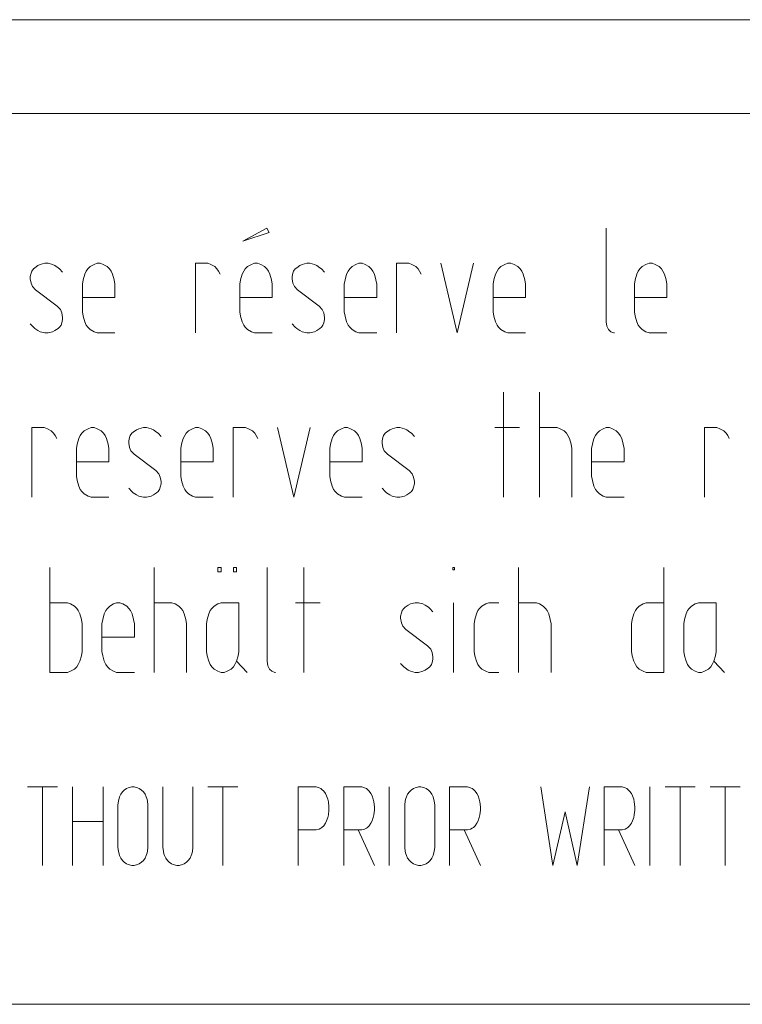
# Model space of a CAD drawing. Header units: millimetres. Extents: x 3 to 207, y 3 to 294.
# Tile 2 of 61: x 15 to 29, y 3 to 22. Entities that reach past the tile are written whole.
import ezdxf

# ---------------------------------------------------------------- set-up
doc = ezdxf.new("R2010")
doc.units = ezdxf.units.MM
doc.layers.add('1', color=7, linetype='CONTINUOUS', true_color=0xffffff)

msp = doc.modelspace()

# ---------------------------------------------------------------- linework, layer by layer
at = {"layer": '1', "color": 172, "linetype": 'Continuous', "lineweight": 18}
msp.add_line((5.014844, 21.793278), (30.014847, 21.793278), dxfattribs=at)
at = {"layer": '1', "color": 7, "linetype": 'Continuous', "lineweight": 18}
for p, q in [((3, 20.000221), (207, 20.000221)), ((105, 3), (3, 3))]:
    msp.add_line(p, q, dxfattribs=at)
at = {"layer": '1', "color": 7, "linetype": 'Continuous', "lineweight": 13}
for p, q in [((19.500021, 17.817265), (19.043179, 17.564632)), ((19.043179, 17.564632), (19.544231, 17.733053)), ((19.544231, 17.733053), (19.500021, 17.817265)), ((25.977602, 17.817265), (25.977602, 16.048843)), ((15.173285, 17.122528), (15.129074, 17.101475)), ((15.261706, 17.143581), (15.173285, 17.122528)), ((15.320653, 17.143581), (15.261706, 17.143581)), ((15.409074, 17.122528), (15.320653, 17.143581)), ((15.453284, 17.101475), (15.409074, 17.122528)), ((16.199705, 17.122528), (16.12602, 17.080421)), ((16.258654, 17.143581), (16.199705, 17.122528)), ((16.288126, 17.143581), (16.258654, 17.143581)), ((16.3176, 17.143581), (16.288126, 17.143581)), ((16.376547, 17.122528), (16.3176, 17.143581)), ((16.450232, 17.080421), (16.376547, 17.122528)), ((18.134653, 15.817265), (18.134653, 17.143581)), ((18.134653, 17.143581), (18.340969, 17.143581)), ((18.340969, 17.143581), (18.370443, 17.143581)), ((18.370443, 17.143581), (18.42939, 17.122528)), ((18.42939, 17.122528), (18.503075, 17.080421)), ((19.131599, 17.080421), (19.205284, 17.122528)), ((19.205284, 17.122528), (19.264233, 17.143581)), ((19.264233, 17.143581), (19.323179, 17.143581)), ((19.323179, 17.143581), (19.382126, 17.122528)), ((19.382126, 17.122528), (19.455811, 17.080421)), ((20.172758, 17.122528), (20.128548, 17.101475)), ((20.261181, 17.143581), (20.172758, 17.122528)), ((20.320127, 17.143581), (20.261181, 17.143581)), ((20.408548, 17.122528), (20.320127, 17.143581)), ((20.452759, 17.101475), (20.408548, 17.122528)), ((21.199179, 17.122528), (21.125496, 17.080421)), ((21.258127, 17.143581), (21.199179, 17.122528)), ((21.287601, 17.143581), (21.258127, 17.143581)), ((21.317074, 17.143581), (21.287601, 17.143581)), ((21.376022, 17.122528), (21.317074, 17.143581)), ((21.449705, 17.080421), (21.376022, 17.122528)), ((21.975075, 15.817265), (21.975075, 17.143581)), ((21.975075, 17.143581), (22.181391, 17.143581)), ((22.181391, 17.143581), (22.210865, 17.143581)), ((22.210865, 17.143581), (22.269812, 17.122528)), ((22.269812, 17.122528), (22.343494, 17.080421)), ((22.824654, 17.143581), (23.134127, 15.817265)), ((23.134127, 15.817265), (23.443602, 17.143581)), ((24.042652, 17.122528), (23.968969, 17.080421)), ((24.101599, 17.143581), (24.042652, 17.122528)), ((24.131073, 17.143581), (24.101599, 17.143581)), ((24.160547, 17.143581), (24.131073, 17.143581)), ((24.219494, 17.122528), (24.160547, 17.143581)), ((24.293179, 17.080421), (24.219494, 17.122528)), ((26.738758, 17.122528), (26.665073, 17.080421)), ((26.797707, 17.143581), (26.738758, 17.122528)), ((26.827179, 17.143581), (26.797707, 17.143581)), ((26.856653, 17.143581), (26.827179, 17.143581)), ((26.915602, 17.122528), (26.856653, 17.143581)), ((26.989285, 17.080421), (26.915602, 17.122528)), ((14.996443, 16.954107), (14.981707, 16.890949)), ((15.01118, 16.996212), (14.996443, 16.954107)), ((15.040653, 17.038317), (15.01118, 16.996212)), ((15.070127, 17.05937), (15.040653, 17.038317)), ((15.129074, 17.101475), (15.070127, 17.05937)), ((15.512232, 17.05937), (15.453284, 17.101475)), ((15.541705, 17.038317), (15.512232, 17.05937)), ((15.600653, 16.975159), (15.541705, 17.038317)), ((16.022863, 16.933054), (15.99339, 16.827791)), ((16.052338, 16.996212), (16.022863, 16.933054)), ((16.08181, 17.038317), (16.052338, 16.996212)), ((16.12602, 17.080421), (16.08181, 17.038317)), ((16.494442, 17.038317), (16.450232, 17.080421)), ((16.523916, 16.996212), (16.494442, 17.038317)), ((16.553389, 16.933054), (16.523916, 16.996212)), ((16.582863, 16.827791), (16.553389, 16.933054)), ((18.503075, 17.080421), (18.547285, 17.038317)), ((18.547285, 17.038317), (18.576757, 16.996212)), ((18.576757, 16.996212), (18.606232, 16.933054)), ((18.998968, 16.827791), (19.028442, 16.933054)), ((19.028442, 16.933054), (19.057917, 16.996212)), ((19.057917, 16.996212), (19.087389, 17.038317)), ((19.087389, 17.038317), (19.131599, 17.080421)), ((19.455811, 17.080421), (19.500021, 17.038317)), ((19.500021, 17.038317), (19.529495, 16.996212)), ((19.529495, 16.996212), (19.558968, 16.933054)), ((19.558968, 16.933054), (19.588442, 16.827791)), ((19.995916, 16.954107), (19.981178, 16.890949)), ((20.010653, 16.996212), (19.995916, 16.954107)), ((20.040127, 17.038317), (20.010653, 16.996212)), ((20.069599, 17.05937), (20.040127, 17.038317)), ((20.128548, 17.101475), (20.069599, 17.05937)), ((20.511705, 17.05937), (20.452759, 17.101475)), ((20.54118, 17.038317), (20.511705, 17.05937)), ((20.600126, 16.975159), (20.54118, 17.038317)), ((21.022337, 16.933054), (20.992865, 16.827791)), ((21.051811, 16.996212), (21.022337, 16.933054)), ((21.081285, 17.038317), (21.051811, 16.996212)), ((21.125496, 17.080421), (21.081285, 17.038317)), ((21.493916, 17.038317), (21.449705, 17.080421)), ((21.52339, 16.996212), (21.493916, 17.038317)), ((21.552864, 16.933054), (21.52339, 16.996212)), ((21.582336, 16.827791), (21.552864, 16.933054)), ((22.343494, 17.080421), (22.387707, 17.038317)), ((22.387707, 17.038317), (22.417181, 16.996212)), ((22.417181, 16.996212), (22.446653, 16.933054)), ((23.86581, 16.933054), (23.836336, 16.827791)), ((23.895285, 16.996212), (23.86581, 16.933054)), ((23.924757, 17.038317), (23.895285, 16.996212)), ((23.968969, 17.080421), (23.924757, 17.038317)), ((24.337391, 17.038317), (24.293179, 17.080421)), ((24.366865, 16.996212), (24.337391, 17.038317)), ((24.396339, 16.933054), (24.366865, 16.996212)), ((24.425812, 16.827791), (24.396339, 16.933054)), ((26.561916, 16.933054), (26.532444, 16.827791)), ((26.591391, 16.996212), (26.561916, 16.933054)), ((26.620865, 17.038317), (26.591391, 16.996212)), ((26.665073, 17.080421), (26.620865, 17.038317)), ((27.033495, 17.038317), (26.989285, 17.080421)), ((27.062969, 16.996212), (27.033495, 17.038317)), ((27.092443, 16.933054), (27.062969, 16.996212)), ((27.121916, 16.827791), (27.092443, 16.933054)), ((14.981707, 16.890949), (14.981707, 16.848843)), ((14.981707, 16.848843), (14.996443, 16.764633)), ((14.996443, 16.764633), (15.025917, 16.701475)), ((15.99339, 16.827791), (15.978653, 16.74358)), ((15.978653, 16.74358), (15.978653, 16.701475)), ((16.597599, 16.74358), (16.582863, 16.827791)), ((16.597599, 16.701475), (16.597599, 16.74358)), ((18.984232, 16.74358), (18.998968, 16.827791)), ((18.984232, 16.217264), (18.984232, 16.74358)), ((19.588442, 16.827791), (19.603178, 16.74358)), ((19.603178, 16.74358), (19.603178, 16.49095)), ((19.981178, 16.890949), (19.981178, 16.848843)), ((19.981178, 16.848843), (19.995916, 16.764633)), ((19.995916, 16.764633), (20.025389, 16.701475)), ((20.992865, 16.827791), (20.978127, 16.74358)), ((20.978127, 16.74358), (20.978127, 16.701475)), ((21.597075, 16.74358), (21.582336, 16.827791)), ((21.597075, 16.701475), (21.597075, 16.74358)), ((23.836336, 16.827791), (23.821602, 16.74358)), ((23.821602, 16.74358), (23.821602, 16.701475)), ((24.440548, 16.74358), (24.425812, 16.827791)), ((24.440548, 16.701475), (24.440548, 16.74358)), ((26.532444, 16.827791), (26.517706, 16.74358)), ((26.517706, 16.74358), (26.517706, 16.701475)), ((27.136652, 16.74358), (27.121916, 16.827791)), ((27.136652, 16.701475), (27.136652, 16.74358)), ((15.025917, 16.701475), (15.084864, 16.638317)), ((15.084864, 16.638317), (15.497495, 16.322527)), ((15.978653, 16.701475), (15.978653, 16.259369)), ((16.597599, 16.49095), (16.597599, 16.701475)), ((20.025389, 16.701475), (20.084337, 16.638317)), ((20.084337, 16.638317), (20.496969, 16.322527)), ((20.978127, 16.701475), (20.978127, 16.259369)), ((21.597075, 16.49095), (21.597075, 16.701475)), ((23.821602, 16.701475), (23.821602, 16.259369)), ((24.440548, 16.49095), (24.440548, 16.701475)), ((26.517706, 16.701475), (26.517706, 16.259369)), ((27.136652, 16.49095), (27.136652, 16.701475)), ((15.978653, 16.49095), (16.597599, 16.49095)), ((19.603178, 16.49095), (18.984232, 16.49095)), ((20.978127, 16.49095), (21.597075, 16.49095)), ((23.821602, 16.49095), (24.440548, 16.49095)), ((26.517706, 16.49095), (27.136652, 16.49095)), ((15.497495, 16.322527), (15.556442, 16.259369)), ((15.556442, 16.259369), (15.585917, 16.196213)), ((15.585917, 16.196213), (15.600653, 16.112001)), ((15.978653, 16.259369), (15.978653, 16.217264)), ((15.978653, 16.217264), (15.99339, 16.133055)), ((18.998968, 16.133055), (18.984232, 16.217264)), ((20.496969, 16.322527), (20.555916, 16.259369)), ((20.555916, 16.259369), (20.58539, 16.196213)), ((20.58539, 16.196213), (20.600126, 16.112001)), ((20.978127, 16.259369), (20.978127, 16.217264)), ((20.978127, 16.217264), (20.992865, 16.133055)), ((23.821602, 16.259369), (23.821602, 16.217264)), ((23.821602, 16.217264), (23.836336, 16.133055)), ((26.517706, 16.259369), (26.517706, 16.217264)), ((26.517706, 16.217264), (26.532444, 16.133055)), ((15.040653, 15.922527), (14.981707, 15.985685)), ((15.585917, 16.006739), (15.571179, 15.964633)), ((15.600653, 16.069895), (15.585917, 16.006739)), ((15.600653, 16.112001), (15.600653, 16.069895)), ((15.99339, 16.133055), (16.022863, 16.02779)), ((16.022863, 16.02779), (16.052338, 15.964633)), ((19.028442, 16.02779), (18.998968, 16.133055)), ((19.057917, 15.964633), (19.028442, 16.02779)), ((20.040127, 15.922527), (19.981178, 15.985685)), ((20.58539, 16.006739), (20.570654, 15.964633)), ((20.600126, 16.069895), (20.58539, 16.006739)), ((20.600126, 16.112001), (20.600126, 16.069895)), ((20.992865, 16.133055), (21.022337, 16.02779)), ((21.022337, 16.02779), (21.051811, 15.964633)), ((23.836336, 16.133055), (23.86581, 16.02779)), ((23.86581, 16.02779), (23.895285, 15.964633)), ((25.977602, 16.048843), (25.977602, 16.02779)), ((25.977602, 16.02779), (25.992336, 15.943581)), ((26.532444, 16.133055), (26.561916, 16.02779)), ((26.561916, 16.02779), (26.591391, 15.964633)), ((15.070127, 15.901474), (15.040653, 15.922527)), ((15.129074, 15.859369), (15.070127, 15.901474)), ((15.173285, 15.838317), (15.129074, 15.859369)), ((15.261706, 15.817265), (15.173285, 15.838317)), ((15.320653, 15.817265), (15.261706, 15.817265)), ((15.409074, 15.838317), (15.320653, 15.817265)), ((15.453284, 15.859369), (15.409074, 15.838317)), ((15.512232, 15.901474), (15.453284, 15.859369)), ((15.541705, 15.922527), (15.512232, 15.901474)), ((15.571179, 15.964633), (15.541705, 15.922527)), ((16.052338, 15.964633), (16.08181, 15.922527)), ((16.08181, 15.922527), (16.12602, 15.880423)), ((16.12602, 15.880423), (16.199705, 15.838317)), ((16.199705, 15.838317), (16.258654, 15.817265)), ((16.258654, 15.817265), (16.288126, 15.817265)), ((16.288126, 15.817265), (16.597599, 15.817265)), ((19.087389, 15.922527), (19.057917, 15.964633)), ((19.131599, 15.880423), (19.087389, 15.922527)), ((19.205284, 15.838317), (19.131599, 15.880423)), ((19.264233, 15.817265), (19.205284, 15.838317)), ((19.603178, 15.817265), (19.264233, 15.817265)), ((20.069599, 15.901474), (20.040127, 15.922527)), ((20.128548, 15.859369), (20.069599, 15.901474)), ((20.172758, 15.838317), (20.128548, 15.859369)), ((20.261181, 15.817265), (20.172758, 15.838317)), ((20.320127, 15.817265), (20.261181, 15.817265)), ((20.408548, 15.838317), (20.320127, 15.817265)), ((20.452759, 15.859369), (20.408548, 15.838317)), ((20.511705, 15.901474), (20.452759, 15.859369)), ((20.54118, 15.922527), (20.511705, 15.901474)), ((20.570654, 15.964633), (20.54118, 15.922527)), ((21.051811, 15.964633), (21.081285, 15.922527)), ((21.081285, 15.922527), (21.125496, 15.880423)), ((21.125496, 15.880423), (21.199179, 15.838317)), ((21.199179, 15.838317), (21.258127, 15.817265)), ((21.258127, 15.817265), (21.287601, 15.817265)), ((21.287601, 15.817265), (21.597075, 15.817265)), ((23.895285, 15.964633), (23.924757, 15.922527)), ((23.924757, 15.922527), (23.968969, 15.880423)), ((23.968969, 15.880423), (24.042652, 15.838317)), ((24.042652, 15.838317), (24.101599, 15.817265)), ((24.101599, 15.817265), (24.131073, 15.817265)), ((24.131073, 15.817265), (24.440548, 15.817265)), ((25.992336, 15.943581), (26.021811, 15.880423)), ((26.021811, 15.880423), (26.066023, 15.838317)), ((26.066023, 15.838317), (26.124969, 15.817265)), ((26.124969, 15.817265), (26.139706, 15.817265)), ((26.591391, 15.964633), (26.620865, 15.922527)), ((26.620865, 15.922527), (26.665073, 15.880423)), ((26.665073, 15.880423), (26.738758, 15.838317)), ((26.738758, 15.838317), (26.797707, 15.817265)), ((26.797707, 15.817265), (26.827179, 15.817265)), ((26.827179, 15.817265), (27.136652, 15.817265)), ((24.016628, 12.680959), (24.016628, 14.680959)), ((24.7041, 14.680959), (24.7041, 12.680959)), ((15.014627, 12.680959), (15.014627, 14.007275)), ((15.014627, 14.007275), (15.220942, 14.007275)), ((15.220942, 14.007275), (15.250416, 14.007275)), ((15.250416, 14.007275), (15.309363, 13.986221)), ((15.309363, 13.986221), (15.383047, 13.944116)), ((15.383047, 13.944116), (15.427258, 13.902011)), ((16.011574, 13.944116), (15.967363, 13.902011)), ((16.085258, 13.986221), (16.011574, 13.944116)), ((16.144205, 14.007275), (16.085258, 13.986221)), ((16.173679, 14.007275), (16.144205, 14.007275)), ((16.203152, 14.007275), (16.173679, 14.007275)), ((16.2621, 13.986221), (16.203152, 14.007275)), ((16.335783, 13.944116), (16.2621, 13.986221)), ((16.379993, 13.902011), (16.335783, 13.944116)), ((16.949574, 13.923064), (16.920099, 13.902011)), ((17.008522, 13.965169), (16.949574, 13.923064)), ((17.052732, 13.986221), (17.008522, 13.965169)), ((17.141153, 14.007275), (17.052732, 13.986221)), ((17.2001, 14.007275), (17.141153, 14.007275)), ((17.288521, 13.986221), (17.2001, 14.007275)), ((17.332731, 13.965169), (17.288521, 13.986221)), ((17.39168, 13.923064), (17.332731, 13.965169)), ((17.421152, 13.902011), (17.39168, 13.923064)), ((18.005468, 13.944116), (17.961258, 13.902011)), ((18.079153, 13.986221), (18.005468, 13.944116)), ((18.1381, 14.007275), (18.079153, 13.986221)), ((18.167574, 14.007275), (18.1381, 14.007275)), ((18.197048, 14.007275), (18.167574, 14.007275)), ((18.255995, 13.986221), (18.197048, 14.007275)), ((18.329679, 13.944116), (18.255995, 13.986221)), ((18.37389, 13.902011), (18.329679, 13.944116)), ((18.855047, 12.680959), (18.855047, 14.007275)), ((18.855047, 14.007275), (19.061363, 14.007275)), ((19.061363, 14.007275), (19.090837, 14.007275)), ((19.090837, 14.007275), (19.149784, 13.986221)), ((19.149784, 13.986221), (19.223469, 13.944116)), ((19.223469, 13.944116), (19.267679, 13.902011)), ((19.704626, 14.007275), (20.014101, 12.680959)), ((20.014101, 12.680959), (20.323574, 14.007275)), ((20.848942, 13.944116), (20.804731, 13.902011)), ((20.922626, 13.986221), (20.848942, 13.944116)), ((20.981573, 14.007275), (20.922626, 13.986221)), ((21.011047, 14.007275), (20.981573, 14.007275)), ((21.040522, 14.007275), (21.011047, 14.007275)), ((21.099468, 13.986221), (21.040522, 14.007275)), ((21.173153, 13.944116), (21.099468, 13.986221)), ((21.217363, 13.902011), (21.173153, 13.944116)), ((21.786942, 13.923064), (21.757469, 13.902011)), ((21.84589, 13.965169), (21.786942, 13.923064)), ((21.8901, 13.986221), (21.84589, 13.965169)), ((21.978521, 14.007275), (21.8901, 13.986221)), ((22.03747, 14.007275), (21.978521, 14.007275)), ((22.125891, 13.986221), (22.03747, 14.007275)), ((22.170099, 13.965169), (22.125891, 13.986221)), ((22.229048, 13.923064), (22.170099, 13.965169)), ((22.25852, 13.902011), (22.229048, 13.923064)), ((24.326099, 14.007275), (23.854521, 14.007275)), ((25.013575, 14.007275), (24.7041, 14.007275)), ((25.043049, 14.007275), (25.013575, 14.007275)), ((25.101995, 13.986221), (25.043049, 14.007275)), ((25.175678, 13.944116), (25.101995, 13.986221)), ((25.219891, 13.902011), (25.175678, 13.944116)), ((25.848415, 13.944116), (25.804207, 13.902011)), ((25.9221, 13.986221), (25.848415, 13.944116)), ((25.981049, 14.007275), (25.9221, 13.986221)), ((26.010521, 14.007275), (25.981049, 14.007275)), ((26.039995, 14.007275), (26.010521, 14.007275)), ((26.098942, 13.986221), (26.039995, 14.007275)), ((26.172625, 13.944116), (26.098942, 13.986221)), ((26.216837, 13.902011), (26.172625, 13.944116)), ((27.857048, 12.680959), (27.857048, 14.007275)), ((27.857048, 14.007275), (28.063362, 14.007275)), ((28.063362, 14.007275), (28.092836, 14.007275)), ((28.092836, 14.007275), (28.151783, 13.986221)), ((28.151783, 13.986221), (28.22547, 13.944116)), ((28.22547, 13.944116), (28.269678, 13.902011)), ((15.427258, 13.902011), (15.456732, 13.859906)), ((15.456732, 13.859906), (15.486205, 13.796747)), ((15.908416, 13.796747), (15.878942, 13.691485)), ((15.937889, 13.859906), (15.908416, 13.796747)), ((15.967363, 13.902011), (15.937889, 13.859906)), ((16.40947, 13.859906), (16.379993, 13.902011)), ((16.438942, 13.796747), (16.40947, 13.859906)), ((16.468416, 13.691485), (16.438942, 13.796747)), ((16.875889, 13.817801), (16.861153, 13.754642)), ((16.861153, 13.754642), (16.861153, 13.712537)), ((16.890625, 13.859906), (16.875889, 13.817801)), ((16.920099, 13.902011), (16.890625, 13.859906)), ((17.480101, 13.838854), (17.421152, 13.902011)), ((17.902311, 13.796747), (17.872837, 13.691485)), ((17.931784, 13.859906), (17.902311, 13.796747)), ((17.961258, 13.902011), (17.931784, 13.859906)), ((18.403362, 13.859906), (18.37389, 13.902011)), ((18.432837, 13.796747), (18.403362, 13.859906)), ((18.462311, 13.691485), (18.432837, 13.796747)), ((19.267679, 13.902011), (19.297152, 13.859906)), ((19.297152, 13.859906), (19.326628, 13.796747)), ((20.745785, 13.796747), (20.716311, 13.691485)), ((20.775259, 13.859906), (20.745785, 13.796747)), ((20.804731, 13.902011), (20.775259, 13.859906)), ((21.246838, 13.859906), (21.217363, 13.902011)), ((21.27631, 13.796747), (21.246838, 13.859906)), ((21.305784, 13.691485), (21.27631, 13.796747)), ((21.713259, 13.817801), (21.698521, 13.754642)), ((21.698521, 13.754642), (21.698521, 13.712537)), ((21.727995, 13.859906), (21.713259, 13.817801)), ((21.757469, 13.902011), (21.727995, 13.859906)), ((22.317469, 13.838854), (22.25852, 13.902011)), ((25.249365, 13.859906), (25.219891, 13.902011)), ((25.278837, 13.796747), (25.249365, 13.859906)), ((25.308311, 13.691485), (25.278837, 13.796747)), ((25.745258, 13.796747), (25.715786, 13.691485)), ((25.774733, 13.859906), (25.745258, 13.796747)), ((25.804207, 13.902011), (25.774733, 13.859906)), ((26.246311, 13.859906), (26.216837, 13.902011)), ((26.275785, 13.796747), (26.246311, 13.859906)), ((26.305258, 13.691485), (26.275785, 13.796747)), ((28.269678, 13.902011), (28.299152, 13.859906)), ((28.299152, 13.859906), (28.328627, 13.796747)), ((15.878942, 13.691485), (15.864205, 13.607274)), ((15.864205, 13.607274), (15.864205, 13.565168)), ((15.864205, 13.565168), (15.864205, 13.123064)), ((16.483152, 13.607274), (16.468416, 13.691485)), ((16.483152, 13.565168), (16.483152, 13.607274)), ((16.483152, 13.354643), (16.483152, 13.565168)), ((16.861153, 13.712537), (16.875889, 13.628327)), ((16.875889, 13.628327), (16.905363, 13.565168)), ((16.905363, 13.565168), (16.964312, 13.502011)), ((17.872837, 13.691485), (17.858101, 13.607274)), ((17.858101, 13.607274), (17.858101, 13.565168)), ((17.858101, 13.565168), (17.858101, 13.123064)), ((18.477047, 13.607274), (18.462311, 13.691485)), ((18.477047, 13.565168), (18.477047, 13.607274)), ((18.477047, 13.354643), (18.477047, 13.565168)), ((20.716311, 13.691485), (20.701574, 13.607274)), ((20.701574, 13.607274), (20.701574, 13.565168)), ((20.701574, 13.565168), (20.701574, 13.123064)), ((21.32052, 13.607274), (21.305784, 13.691485)), ((21.32052, 13.565168), (21.32052, 13.607274)), ((21.32052, 13.354643), (21.32052, 13.565168)), ((21.698521, 13.712537), (21.713259, 13.628327)), ((21.713259, 13.628327), (21.742733, 13.565168)), ((21.742733, 13.565168), (21.80168, 13.502011)), ((25.323048, 13.607274), (25.308311, 13.691485)), ((25.323048, 13.565168), (25.323048, 13.607274)), ((25.323048, 12.680959), (25.323048, 13.565168)), ((25.715786, 13.691485), (25.701048, 13.607274)), ((25.701048, 13.607274), (25.701048, 13.565168)), ((25.701048, 13.565168), (25.701048, 13.123064)), ((26.319996, 13.607274), (26.305258, 13.691485)), ((26.319996, 13.565168), (26.319996, 13.607274)), ((26.319996, 13.354643), (26.319996, 13.565168)), ((15.864205, 13.354643), (16.483152, 13.354643)), ((16.964312, 13.502011), (17.376942, 13.186221)), ((17.858101, 13.354643), (18.477047, 13.354643)), ((20.701574, 13.354643), (21.32052, 13.354643)), ((21.80168, 13.502011), (22.214312, 13.186221)), ((25.701048, 13.354643), (26.319996, 13.354643)), ((17.376942, 13.186221), (17.43589, 13.123064)), ((22.214312, 13.186221), (22.273258, 13.123064)), ((15.864205, 13.123064), (15.864205, 13.080957)), ((15.864205, 13.080957), (15.878942, 12.996749)), ((15.878942, 12.996749), (15.908416, 12.891485)), ((17.43589, 13.123064), (17.465363, 13.059906)), ((17.465363, 13.059906), (17.480101, 12.975696)), ((17.480101, 12.975696), (17.480101, 12.93359)), ((17.858101, 13.123064), (17.858101, 13.080957)), ((17.858101, 13.080957), (17.872837, 12.996749)), ((17.872837, 12.996749), (17.902311, 12.891485)), ((20.701574, 13.123064), (20.701574, 13.080957)), ((20.701574, 13.080957), (20.716311, 12.996749)), ((20.716311, 12.996749), (20.745785, 12.891485)), ((22.273258, 13.123064), (22.302732, 13.059906)), ((22.302732, 13.059906), (22.317469, 12.975696)), ((22.317469, 12.975696), (22.317469, 12.93359)), ((25.701048, 13.123064), (25.701048, 13.080957)), ((25.701048, 13.080957), (25.715786, 12.996749)), ((25.715786, 12.996749), (25.745258, 12.891485)), ((15.908416, 12.891485), (15.937889, 12.828327)), ((15.937889, 12.828327), (15.967363, 12.786222)), ((15.967363, 12.786222), (16.011574, 12.744117)), ((16.920099, 12.786222), (16.861153, 12.849379)), ((16.949574, 12.765169), (16.920099, 12.786222)), ((17.421152, 12.786222), (17.39168, 12.765169)), ((17.450626, 12.828327), (17.421152, 12.786222)), ((17.465363, 12.870432), (17.450626, 12.828327)), ((17.480101, 12.93359), (17.465363, 12.870432)), ((17.902311, 12.891485), (17.931784, 12.828327)), ((17.931784, 12.828327), (17.961258, 12.786222)), ((17.961258, 12.786222), (18.005468, 12.744117)), ((20.745785, 12.891485), (20.775259, 12.828327)), ((20.775259, 12.828327), (20.804731, 12.786222)), ((20.804731, 12.786222), (20.848942, 12.744117)), ((21.757469, 12.786222), (21.698521, 12.849379)), ((21.786942, 12.765169), (21.757469, 12.786222)), ((22.25852, 12.786222), (22.229048, 12.765169)), ((22.287994, 12.828327), (22.25852, 12.786222)), ((22.302732, 12.870432), (22.287994, 12.828327)), ((22.317469, 12.93359), (22.302732, 12.870432)), ((25.745258, 12.891485), (25.774733, 12.828327)), ((25.774733, 12.828327), (25.804207, 12.786222)), ((25.804207, 12.786222), (25.848415, 12.744117)), ((16.011574, 12.744117), (16.085258, 12.70201)), ((16.085258, 12.70201), (16.144205, 12.680959)), ((16.144205, 12.680959), (16.173679, 12.680959)), ((16.173679, 12.680959), (16.483152, 12.680959)), ((17.008522, 12.723063), (16.949574, 12.765169)), ((17.052732, 12.70201), (17.008522, 12.723063)), ((17.141153, 12.680959), (17.052732, 12.70201)), ((17.2001, 12.680959), (17.141153, 12.680959)), ((17.288521, 12.70201), (17.2001, 12.680959)), ((17.332731, 12.723063), (17.288521, 12.70201)), ((17.39168, 12.765169), (17.332731, 12.723063)), ((18.005468, 12.744117), (18.079153, 12.70201)), ((18.079153, 12.70201), (18.1381, 12.680959)), ((18.1381, 12.680959), (18.167574, 12.680959)), ((18.167574, 12.680959), (18.477047, 12.680959)), ((20.848942, 12.744117), (20.922626, 12.70201)), ((20.922626, 12.70201), (20.981573, 12.680959)), ((20.981573, 12.680959), (21.011047, 12.680959)), ((21.011047, 12.680959), (21.32052, 12.680959)), ((21.84589, 12.723063), (21.786942, 12.765169)), ((21.8901, 12.70201), (21.84589, 12.723063)), ((21.978521, 12.680959), (21.8901, 12.70201)), ((22.03747, 12.680959), (21.978521, 12.680959)), ((22.125891, 12.70201), (22.03747, 12.680959)), ((22.170099, 12.723063), (22.125891, 12.70201)), ((22.229048, 12.765169), (22.170099, 12.723063)), ((25.848415, 12.744117), (25.9221, 12.70201)), ((25.9221, 12.70201), (25.981049, 12.680959)), ((25.981049, 12.680959), (26.010521, 12.680959)), ((26.010521, 12.680959), (26.319996, 12.680959)), ((15.354417, 11.336029), (15.354417, 9.33603)), ((17.348312, 11.336029), (17.348312, 9.33603)), ((18.625259, 11.336029), (18.566311, 11.336029)), ((18.566311, 11.336029), (18.566311, 11.25182)), ((18.625259, 11.25182), (18.625259, 11.336029)), ((18.919996, 11.336029), (18.861048, 11.336029)), ((18.861048, 11.336029), (18.861048, 11.25182)), ((18.919996, 11.25182), (18.919996, 11.336029)), ((19.504313, 11.336029), (19.504313, 9.567609)), ((20.206524, 9.33603), (20.206524, 11.336029)), ((23.049997, 11.293924), (23.049997, 11.336029)), ((23.049997, 11.336029), (23.07947, 11.336029)), ((23.07947, 11.293924), (23.049997, 11.293924)), ((23.07947, 11.336029), (23.07947, 11.293924)), ((24.307049, 11.336029), (24.307049, 9.33603)), ((27.081997, 9.33603), (27.081997, 11.336029)), ((18.566311, 11.25182), (18.625259, 11.25182)), ((18.861048, 11.25182), (18.919996, 11.25182)), ((15.663891, 10.662346), (15.354417, 10.662346)), ((15.693364, 10.662346), (15.663891, 10.662346)), ((15.752312, 10.641294), (15.693364, 10.662346)), ((15.825995, 10.599188), (15.752312, 10.641294)), ((15.870206, 10.557083), (15.825995, 10.599188)), ((15.89968, 10.514977), (15.870206, 10.557083)), ((16.454521, 10.557083), (16.425049, 10.514977)), ((16.498732, 10.599188), (16.454521, 10.557083)), ((16.572416, 10.641294), (16.498732, 10.599188)), ((16.631365, 10.662346), (16.572416, 10.641294)), ((16.660839, 10.662346), (16.631365, 10.662346)), ((16.690313, 10.662346), (16.660839, 10.662346)), ((16.74926, 10.641294), (16.690313, 10.662346)), ((16.822945, 10.599188), (16.74926, 10.641294)), ((16.867155, 10.557083), (16.822945, 10.599188)), ((16.896627, 10.514977), (16.867155, 10.557083)), ((17.657785, 10.662346), (17.348312, 10.662346)), ((17.68726, 10.662346), (17.657785, 10.662346)), ((17.746206, 10.641294), (17.68726, 10.662346)), ((17.819891, 10.599188), (17.746206, 10.641294)), ((17.864101, 10.557083), (17.819891, 10.599188)), ((17.893576, 10.514977), (17.864101, 10.557083)), ((18.448418, 10.557083), (18.418943, 10.514977)), ((18.492628, 10.599188), (18.448418, 10.557083)), ((18.566311, 10.641294), (18.492628, 10.599188)), ((18.625259, 10.662346), (18.566311, 10.641294)), ((18.654734, 10.662346), (18.625259, 10.662346)), ((18.964207, 10.662346), (18.654734, 10.662346)), ((18.964207, 9.778135), (18.964207, 10.662346)), ((20.515997, 10.662346), (20.044416, 10.662346)), ((22.111998, 10.557083), (22.082523, 10.514977)), ((22.141472, 10.578135), (22.111998, 10.557083)), ((22.200418, 10.62024), (22.141472, 10.578135)), ((22.244627, 10.641294), (22.200418, 10.62024)), ((22.333048, 10.662346), (22.244627, 10.641294)), ((22.391996, 10.662346), (22.333048, 10.662346)), ((22.480417, 10.641294), (22.391996, 10.662346)), ((22.524628, 10.62024), (22.480417, 10.641294)), ((22.583576, 10.578135), (22.524628, 10.62024)), ((22.613049, 10.557083), (22.583576, 10.578135)), ((22.671997, 10.493924), (22.613049, 10.557083)), ((23.064732, 9.33603), (23.064732, 10.662346)), ((23.560627, 10.557083), (23.531153, 10.514977)), ((23.604839, 10.599188), (23.560627, 10.557083)), ((23.678522, 10.641294), (23.604839, 10.599188)), ((23.737469, 10.662346), (23.678522, 10.641294)), ((23.766943, 10.662346), (23.737469, 10.662346)), ((23.929049, 10.662346), (23.766943, 10.662346)), ((24.616522, 10.662346), (24.307049, 10.662346)), ((24.645994, 10.662346), (24.616522, 10.662346)), ((24.704945, 10.641294), (24.645994, 10.662346)), ((24.778627, 10.599188), (24.704945, 10.641294)), ((24.82284, 10.557083), (24.778627, 10.599188)), ((24.852314, 10.514977), (24.82284, 10.557083)), ((26.566206, 10.557083), (26.536732, 10.514977)), ((26.610418, 10.599188), (26.566206, 10.557083)), ((26.684101, 10.641294), (26.610418, 10.599188)), ((26.743048, 10.662346), (26.684101, 10.641294)), ((26.772522, 10.662346), (26.743048, 10.662346)), ((27.081997, 10.662346), (26.772522, 10.662346)), ((27.563152, 10.557083), (27.53368, 10.514977)), ((27.607365, 10.599188), (27.563152, 10.557083)), ((27.681049, 10.641294), (27.607365, 10.599188)), ((27.739998, 10.662346), (27.681049, 10.641294)), ((27.769472, 10.662346), (27.739998, 10.662346)), ((28.078943, 10.662346), (27.769472, 10.662346)), ((28.078943, 9.778135), (28.078943, 10.662346)), ((15.929153, 10.451819), (15.89968, 10.514977)), ((15.958627, 10.346556), (15.929153, 10.451819)), ((15.973364, 10.262345), (15.958627, 10.346556)), ((16.3661, 10.346556), (16.351364, 10.262345)), ((16.395575, 10.451819), (16.3661, 10.346556)), ((16.425049, 10.514977), (16.395575, 10.451819)), ((16.926102, 10.451819), (16.896627, 10.514977)), ((16.955576, 10.346556), (16.926102, 10.451819)), ((16.970312, 10.262345), (16.955576, 10.346556)), ((17.923048, 10.451819), (17.893576, 10.514977)), ((17.952522, 10.346556), (17.923048, 10.451819)), ((17.967258, 10.262345), (17.952522, 10.346556)), ((18.359997, 10.346556), (18.345259, 10.262345)), ((18.389469, 10.451819), (18.359997, 10.346556)), ((18.418943, 10.514977), (18.389469, 10.451819)), ((22.067785, 10.472872), (22.053049, 10.409715)), ((22.053049, 10.409715), (22.053049, 10.367609)), ((22.053049, 10.367609), (22.067785, 10.283399)), ((22.082523, 10.514977), (22.067785, 10.472872)), ((23.472206, 10.346556), (23.45747, 10.262345)), ((23.50168, 10.451819), (23.472206, 10.346556)), ((23.531153, 10.514977), (23.50168, 10.451819)), ((24.881786, 10.451819), (24.852314, 10.514977)), ((24.911261, 10.346556), (24.881786, 10.451819)), ((24.925997, 10.262345), (24.911261, 10.346556)), ((26.477785, 10.346556), (26.463049, 10.262345)), ((26.507259, 10.451819), (26.477785, 10.346556)), ((26.536732, 10.514977), (26.507259, 10.451819)), ((27.474731, 10.346556), (27.459997, 10.262345)), ((27.504206, 10.451819), (27.474731, 10.346556)), ((27.53368, 10.514977), (27.504206, 10.451819)), ((15.973364, 10.220241), (15.973364, 10.262345)), ((15.973364, 9.778135), (15.973364, 10.220241)), ((16.351364, 10.262345), (16.351364, 10.220241)), ((16.351364, 10.220241), (16.351364, 9.778135)), ((16.970312, 10.220241), (16.970312, 10.262345)), ((16.970312, 10.009714), (16.970312, 10.220241)), ((17.967258, 10.220241), (17.967258, 10.262345)), ((17.967258, 9.33603), (17.967258, 10.220241)), ((18.345259, 10.262345), (18.345259, 10.220241)), ((18.345259, 10.220241), (18.345259, 9.778135)), ((22.067785, 10.283399), (22.09726, 10.220241)), ((22.09726, 10.220241), (22.156206, 10.157083)), ((22.156206, 10.157083), (22.568838, 9.841293)), ((23.45747, 10.262345), (23.45747, 10.220241)), ((23.45747, 10.220241), (23.45747, 9.778135)), ((24.925997, 10.220241), (24.925997, 10.262345)), ((24.925997, 9.33603), (24.925997, 10.220241)), ((26.463049, 10.262345), (26.463049, 10.220241)), ((26.463049, 10.220241), (26.463049, 9.778135)), ((27.459997, 10.262345), (27.459997, 10.220241)), ((27.459997, 10.220241), (27.459997, 9.778135)), ((16.351364, 10.009714), (16.970312, 10.009714)), ((15.973364, 9.73603), (15.973364, 9.778135)), ((16.351364, 9.778135), (16.351364, 9.73603)), ((18.345259, 9.778135), (18.345259, 9.73603)), ((18.964207, 9.73603), (18.964207, 9.778135)), ((22.568838, 9.841293), (22.627785, 9.778135)), ((22.627785, 9.778135), (22.657259, 9.714977)), ((23.45747, 9.778135), (23.45747, 9.73603)), ((26.463049, 9.778135), (26.463049, 9.73603)), ((27.459997, 9.778135), (27.459997, 9.73603)), ((28.078943, 9.73603), (28.078943, 9.778135)), ((15.929153, 9.546556), (15.958627, 9.651819)), ((15.958627, 9.651819), (15.973364, 9.73603)), ((16.351364, 9.73603), (16.3661, 9.651819)), ((16.3661, 9.651819), (16.395575, 9.546556)), ((18.345259, 9.73603), (18.359997, 9.651819)), ((18.359997, 9.651819), (18.389469, 9.546556)), ((18.919996, 9.546556), (18.949471, 9.651819)), ((18.949471, 9.651819), (18.964207, 9.73603)), ((22.657259, 9.714977), (22.671997, 9.630767)), ((22.671997, 9.588662), (22.657259, 9.525503)), ((22.671997, 9.630767), (22.671997, 9.588662)), ((23.45747, 9.73603), (23.472206, 9.651819)), ((23.472206, 9.651819), (23.50168, 9.546556)), ((26.463049, 9.73603), (26.477785, 9.651819)), ((26.477785, 9.651819), (26.507259, 9.546556)), ((27.459997, 9.73603), (27.474731, 9.651819)), ((27.474731, 9.651819), (27.504206, 9.546556)), ((28.034735, 9.546556), (28.064207, 9.651819)), ((28.064207, 9.651819), (28.078943, 9.73603)), ((15.752312, 9.357082), (15.825995, 9.399188)), ((15.825995, 9.399188), (15.870206, 9.441293)), ((15.870206, 9.441293), (15.89968, 9.483398)), ((15.89968, 9.483398), (15.929153, 9.546556)), ((16.395575, 9.546556), (16.425049, 9.483398)), ((16.425049, 9.483398), (16.454521, 9.441293)), ((16.454521, 9.441293), (16.498732, 9.399188)), ((16.498732, 9.399188), (16.572416, 9.357082)), ((18.389469, 9.546556), (18.418943, 9.483398)), ((18.418943, 9.483398), (18.448418, 9.441293)), ((18.448418, 9.441293), (18.492628, 9.399188)), ((18.492628, 9.399188), (18.566311, 9.357082)), ((18.743155, 9.357082), (18.816837, 9.399188)), ((18.816837, 9.399188), (18.861048, 9.441293)), ((18.861048, 9.441293), (18.890522, 9.483398)), ((18.890522, 9.483398), (18.919996, 9.546556)), ((19.126312, 9.33603), (18.919996, 9.546556)), ((19.504313, 9.567609), (19.504313, 9.546556)), ((19.504313, 9.546556), (19.519049, 9.462346)), ((19.519049, 9.462346), (19.548523, 9.399188)), ((19.548523, 9.399188), (19.592733, 9.357082)), ((22.111998, 9.441293), (22.053049, 9.504451)), ((22.141472, 9.42024), (22.111998, 9.441293)), ((22.200418, 9.378136), (22.141472, 9.42024)), ((22.583576, 9.42024), (22.524628, 9.378136)), ((22.613049, 9.441293), (22.583576, 9.42024)), ((22.642523, 9.483398), (22.613049, 9.441293)), ((22.657259, 9.525503), (22.642523, 9.483398)), ((23.50168, 9.546556), (23.531153, 9.483398)), ((23.531153, 9.483398), (23.560627, 9.441293)), ((23.560627, 9.441293), (23.604839, 9.399188)), ((23.604839, 9.399188), (23.678522, 9.357082)), ((26.507259, 9.546556), (26.536732, 9.483398)), ((26.536732, 9.483398), (26.566206, 9.441293)), ((26.566206, 9.441293), (26.610418, 9.399188)), ((26.610418, 9.399188), (26.684101, 9.357082)), ((27.504206, 9.546556), (27.53368, 9.483398)), ((27.53368, 9.483398), (27.563152, 9.441293)), ((27.563152, 9.441293), (27.607365, 9.399188)), ((27.607365, 9.399188), (27.681049, 9.357082)), ((27.857893, 9.357082), (27.931576, 9.399188)), ((27.931576, 9.399188), (27.975786, 9.441293)), ((27.975786, 9.441293), (28.00526, 9.483398)), ((28.00526, 9.483398), (28.034735, 9.546556)), ((28.034735, 9.546556), (28.241049, 9.33603)), ((15.354417, 9.33603), (15.663891, 9.33603)), ((15.663891, 9.33603), (15.693364, 9.33603)), ((15.693364, 9.33603), (15.752312, 9.357082)), ((16.572416, 9.357082), (16.631365, 9.33603)), ((16.631365, 9.33603), (16.660839, 9.33603)), ((16.660839, 9.33603), (16.970312, 9.33603)), ((18.566311, 9.357082), (18.625259, 9.33603)), ((18.625259, 9.33603), (18.654734, 9.33603)), ((18.654734, 9.33603), (18.684206, 9.33603)), ((18.684206, 9.33603), (18.743155, 9.357082)), ((19.592733, 9.357082), (19.651682, 9.33603)), ((19.651682, 9.33603), (19.666418, 9.33603)), ((22.244627, 9.357082), (22.200418, 9.378136)), ((22.333048, 9.33603), (22.244627, 9.357082)), ((22.391996, 9.33603), (22.333048, 9.33603)), ((22.480417, 9.357082), (22.391996, 9.33603)), ((22.524628, 9.378136), (22.480417, 9.357082)), ((23.678522, 9.357082), (23.737469, 9.33603)), ((23.737469, 9.33603), (23.766943, 9.33603)), ((23.766943, 9.33603), (23.929049, 9.33603)), ((26.684101, 9.357082), (26.743048, 9.33603)), ((26.743048, 9.33603), (26.772522, 9.33603)), ((26.772522, 9.33603), (27.081997, 9.33603)), ((27.681049, 9.357082), (27.739998, 9.33603)), ((27.739998, 9.33603), (27.769472, 9.33603)), ((27.769472, 9.33603), (27.798944, 9.33603)), ((27.798944, 9.33603), (27.857893, 9.357082)), ((14.927248, 7.150187), (15.501986, 7.150187)), ((15.214617, 5.650187), (15.214617, 7.150187)), ((15.785485, 7.150187), (15.785485, 5.650187)), ((16.371275, 7.150187), (16.371275, 5.650187)), ((16.920038, 7.150187), (16.853722, 7.134398)), ((16.942142, 7.150187), (16.920038, 7.150187)), ((16.964249, 7.150187), (16.942142, 7.150187)), ((17.030565, 7.134398), (16.964249, 7.150187)), ((17.513012, 7.150187), (17.513012, 5.997556)), ((18.087748, 5.997556), (18.087748, 7.150187)), ((18.371248, 7.150187), (18.945986, 7.150187)), ((18.658617, 5.650187), (18.658617, 7.150187)), ((20.441406, 7.150187), (20.098776, 7.150187)), ((20.098776, 7.150187), (20.098776, 5.650187)), ((20.49667, 7.134398), (20.441406, 7.150187)), ((21.310696, 7.150187), (20.968065, 7.150187)), ((20.968065, 7.150187), (20.968065, 5.650187)), ((21.365959, 7.134398), (21.310696, 7.150187)), ((21.837355, 7.150187), (21.837355, 5.650187)), ((22.397169, 7.150187), (22.330854, 7.134398)), ((22.419275, 7.150187), (22.397169, 7.150187)), ((22.44138, 7.150187), (22.419275, 7.150187)), ((22.507696, 7.134398), (22.44138, 7.150187)), ((23.332775, 7.150187), (22.990143, 7.150187)), ((22.990143, 7.150187), (22.990143, 5.650187)), ((23.388039, 7.134398), (23.332775, 7.150187)), ((24.960829, 5.650187), (24.728722, 7.150187)), ((25.657143, 7.150187), (25.425037, 5.650187)), ((26.283276, 7.150187), (25.940641, 7.150187)), ((25.940641, 7.150187), (25.940641, 5.650187)), ((26.338537, 7.134398), (26.283276, 7.150187)), ((26.809933, 7.150187), (26.809933, 5.650187)), ((27.104486, 7.150187), (27.679224, 7.150187)), ((27.391853, 5.650187), (27.391853, 7.150187)), ((27.962723, 7.150187), (28.53746, 7.150187)), ((28.25009, 5.650187), (28.25009, 7.150187)), ((16.687933, 6.960713), (16.67688, 6.929135)), ((16.710037, 7.008082), (16.687933, 6.960713)), ((16.743196, 7.055451), (16.710037, 7.008082)), ((16.776354, 7.087029), (16.743196, 7.055451)), ((16.820564, 7.118608), (16.776354, 7.087029)), ((16.853722, 7.134398), (16.820564, 7.118608)), ((17.063723, 7.118608), (17.030565, 7.134398)), ((17.107933, 7.087029), (17.063723, 7.118608)), ((17.14109, 7.055451), (17.107933, 7.087029)), ((17.174248, 7.008082), (17.14109, 7.055451)), ((17.196354, 6.960713), (17.174248, 7.008082)), ((17.207407, 6.929135), (17.196354, 6.960713)), ((20.529827, 7.118608), (20.49667, 7.134398)), ((20.551931, 7.102818), (20.529827, 7.118608)), ((20.585091, 7.07124), (20.551931, 7.102818)), ((20.618248, 7.023871), (20.585091, 7.07124)), ((20.640354, 6.976503), (20.618248, 7.023871)), ((20.662458, 6.913345), (20.640354, 6.976503)), ((21.399117, 7.118608), (21.365959, 7.134398)), ((21.421223, 7.102818), (21.399117, 7.118608)), ((21.45438, 7.07124), (21.421223, 7.102818)), ((21.487537, 7.023871), (21.45438, 7.07124)), ((21.509644, 6.976503), (21.487537, 7.023871)), ((21.531748, 6.913345), (21.509644, 6.976503)), ((22.165064, 6.960713), (22.154013, 6.929135)), ((22.18717, 7.008082), (22.165064, 6.960713)), ((22.220327, 7.055451), (22.18717, 7.008082)), ((22.253485, 7.087029), (22.220327, 7.055451)), ((22.297697, 7.118608), (22.253485, 7.087029)), ((22.330854, 7.134398), (22.297697, 7.118608)), ((22.540855, 7.118608), (22.507696, 7.134398)), ((22.585064, 7.087029), (22.540855, 7.118608)), ((22.618221, 7.055451), (22.585064, 7.087029)), ((22.651381, 7.008082), (22.618221, 7.055451)), ((22.673485, 6.960713), (22.651381, 7.008082)), ((22.684538, 6.929135), (22.673485, 6.960713)), ((23.421196, 7.118608), (23.388039, 7.134398)), ((23.4433, 7.102818), (23.421196, 7.118608)), ((23.47646, 7.07124), (23.4433, 7.102818)), ((23.509617, 7.023871), (23.47646, 7.07124)), ((23.531721, 6.976503), (23.509617, 7.023871)), ((23.553827, 6.913345), (23.531721, 6.976503)), ((26.371696, 7.118608), (26.338537, 7.134398)), ((26.393801, 7.102818), (26.371696, 7.118608)), ((26.426958, 7.07124), (26.393801, 7.102818)), ((26.460117, 7.023871), (26.426958, 7.07124)), ((26.482222, 6.976503), (26.460117, 7.023871)), ((26.50433, 6.913345), (26.482222, 6.976503)), ((16.665827, 6.881766), (16.654774, 6.802819)), ((16.654774, 6.802819), (16.654774, 5.997556)), ((16.67688, 6.929135), (16.665827, 6.881766)), ((17.218458, 6.881766), (17.207407, 6.929135)), ((17.229511, 6.802819), (17.218458, 6.881766)), ((17.229511, 5.997556), (17.229511, 6.802819)), ((20.673512, 6.865976), (20.662458, 6.913345)), ((20.684565, 6.77124), (20.673512, 6.865976)), ((20.684565, 6.739661), (20.684565, 6.77124)), ((21.542801, 6.865976), (21.531748, 6.913345)), ((21.553854, 6.77124), (21.542801, 6.865976)), ((21.553854, 6.739661), (21.553854, 6.77124)), ((22.14296, 6.881766), (22.131907, 6.802819)), ((22.131907, 6.802819), (22.131907, 5.997556)), ((22.154013, 6.929135), (22.14296, 6.881766)), ((22.695589, 6.881766), (22.684538, 6.929135)), ((22.706644, 6.802819), (22.695589, 6.881766)), ((22.706644, 5.997556), (22.706644, 6.802819)), ((23.56488, 6.865976), (23.553827, 6.913345)), ((23.575933, 6.77124), (23.56488, 6.865976)), ((23.575933, 6.739661), (23.575933, 6.77124)), ((26.515379, 6.865976), (26.50433, 6.913345)), ((26.526434, 6.77124), (26.515379, 6.865976)), ((26.526434, 6.739661), (26.526434, 6.77124)), ((20.662458, 6.565977), (20.673512, 6.613345)), ((20.673512, 6.613345), (20.684565, 6.708082)), ((20.684565, 6.708082), (20.684565, 6.739661)), ((21.531748, 6.565977), (21.542801, 6.613345)), ((21.542801, 6.613345), (21.553854, 6.708082)), ((21.553854, 6.708082), (21.553854, 6.739661)), ((23.553827, 6.565977), (23.56488, 6.613345)), ((23.56488, 6.613345), (23.575933, 6.708082)), ((23.575933, 6.708082), (23.575933, 6.739661)), ((25.192934, 6.676503), (24.960829, 5.650187)), ((25.425037, 5.650187), (25.192934, 6.676503)), ((26.50433, 6.565977), (26.515379, 6.613345)), ((26.515379, 6.613345), (26.526434, 6.708082)), ((26.526434, 6.708082), (26.526434, 6.739661)), ((15.785485, 6.487029), (16.371275, 6.487029)), ((20.551931, 6.376503), (20.585091, 6.408082)), ((20.585091, 6.408082), (20.618248, 6.455451)), ((20.618248, 6.455451), (20.640354, 6.502819)), ((20.640354, 6.502819), (20.662458, 6.565977)), ((21.421223, 6.376503), (21.45438, 6.408082)), ((21.45438, 6.408082), (21.487537, 6.455451)), ((21.487537, 6.455451), (21.509644, 6.502819)), ((21.509644, 6.502819), (21.531748, 6.565977)), ((23.4433, 6.376503), (23.47646, 6.408082)), ((23.47646, 6.408082), (23.509617, 6.455451)), ((23.509617, 6.455451), (23.531721, 6.502819)), ((23.531721, 6.502819), (23.553827, 6.565977)), ((26.393801, 6.376503), (26.426958, 6.408082)), ((26.426958, 6.408082), (26.460117, 6.455451)), ((26.460117, 6.455451), (26.482222, 6.502819)), ((26.482222, 6.502819), (26.50433, 6.565977)), ((20.098776, 6.329134), (20.441406, 6.329134)), ((20.441406, 6.329134), (20.49667, 6.344924)), ((20.49667, 6.344924), (20.529827, 6.360713)), ((20.529827, 6.360713), (20.551931, 6.376503)), ((20.968065, 6.329134), (21.310696, 6.329134)), ((21.244379, 6.329134), (21.553854, 5.650187)), ((21.310696, 6.329134), (21.365959, 6.344924)), ((21.365959, 6.344924), (21.399117, 6.360713)), ((21.399117, 6.360713), (21.421223, 6.376503)), ((22.990143, 6.329134), (23.332775, 6.329134)), ((23.266459, 6.329134), (23.575933, 5.650187)), ((23.332775, 6.329134), (23.388039, 6.344924)), ((23.388039, 6.344924), (23.421196, 6.360713)), ((23.421196, 6.360713), (23.4433, 6.376503)), ((25.940641, 6.329134), (26.283276, 6.329134)), ((26.216959, 6.329134), (26.526434, 5.650187)), ((26.283276, 6.329134), (26.338537, 6.344924)), ((26.338537, 6.344924), (26.371696, 6.360713)), ((26.371696, 6.360713), (26.393801, 6.376503)), ((16.654774, 5.997556), (16.665827, 5.918609)), ((16.665827, 5.918609), (16.67688, 5.87124)), ((16.67688, 5.87124), (16.687933, 5.839661)), ((16.687933, 5.839661), (16.710037, 5.792293)), ((17.174248, 5.792293), (17.196354, 5.839661)), ((17.196354, 5.839661), (17.207407, 5.87124)), ((17.207407, 5.87124), (17.218458, 5.918609)), ((17.218458, 5.918609), (17.229511, 5.997556)), ((17.513012, 5.997556), (17.524063, 5.918609)), ((17.524063, 5.918609), (17.535118, 5.87124)), ((17.535118, 5.87124), (17.546169, 5.839661)), ((17.546169, 5.839661), (17.568274, 5.792293)), ((18.032486, 5.792293), (18.05459, 5.839661)), ((18.05459, 5.839661), (18.065643, 5.87124)), ((18.065643, 5.87124), (18.076696, 5.918609)), ((18.076696, 5.918609), (18.087748, 5.997556)), ((22.131907, 5.997556), (22.14296, 5.918609)), ((22.14296, 5.918609), (22.154013, 5.87124)), ((22.154013, 5.87124), (22.165064, 5.839661)), ((22.165064, 5.839661), (22.18717, 5.792293)), ((22.651381, 5.792293), (22.673485, 5.839661)), ((22.673485, 5.839661), (22.684538, 5.87124)), ((22.684538, 5.87124), (22.695589, 5.918609)), ((22.695589, 5.918609), (22.706644, 5.997556)), ((16.710037, 5.792293), (16.743196, 5.744924)), ((16.743196, 5.744924), (16.776354, 5.713345)), ((16.776354, 5.713345), (16.820564, 5.681767)), ((16.820564, 5.681767), (16.853722, 5.665977)), ((16.853722, 5.665977), (16.920038, 5.650187)), ((16.920038, 5.650187), (16.942142, 5.650187)), ((16.942142, 5.650187), (16.964249, 5.650187)), ((16.964249, 5.650187), (17.030565, 5.665977)), ((17.030565, 5.665977), (17.063723, 5.681767)), ((17.063723, 5.681767), (17.107933, 5.713345)), ((17.107933, 5.713345), (17.14109, 5.744924)), ((17.14109, 5.744924), (17.174248, 5.792293)), ((17.568274, 5.792293), (17.601433, 5.744924)), ((17.601433, 5.744924), (17.63459, 5.713345)), ((17.63459, 5.713345), (17.678801, 5.681767)), ((17.678801, 5.681767), (17.71196, 5.665977)), ((17.71196, 5.665977), (17.778275, 5.650187)), ((17.778275, 5.650187), (17.800381, 5.650187)), ((17.800381, 5.650187), (17.822485, 5.650187)), ((17.822485, 5.650187), (17.888802, 5.665977)), ((17.888802, 5.665977), (17.921959, 5.681767)), ((17.921959, 5.681767), (17.966169, 5.713345)), ((17.966169, 5.713345), (17.999327, 5.744924)), ((17.999327, 5.744924), (18.032486, 5.792293)), ((22.18717, 5.792293), (22.220327, 5.744924)), ((22.220327, 5.744924), (22.253485, 5.713345)), ((22.253485, 5.713345), (22.297697, 5.681767)), ((22.297697, 5.681767), (22.330854, 5.665977)), ((22.330854, 5.665977), (22.397169, 5.650187)), ((22.397169, 5.650187), (22.419275, 5.650187)), ((22.419275, 5.650187), (22.44138, 5.650187)), ((22.44138, 5.650187), (22.507696, 5.665977)), ((22.507696, 5.665977), (22.540855, 5.681767)), ((22.540855, 5.681767), (22.585064, 5.713345)), ((22.585064, 5.713345), (22.618221, 5.744924)), ((22.618221, 5.744924), (22.651381, 5.792293))]:
    msp.add_line(p, q, dxfattribs=at)

doc.saveas('drawing.dxf')
